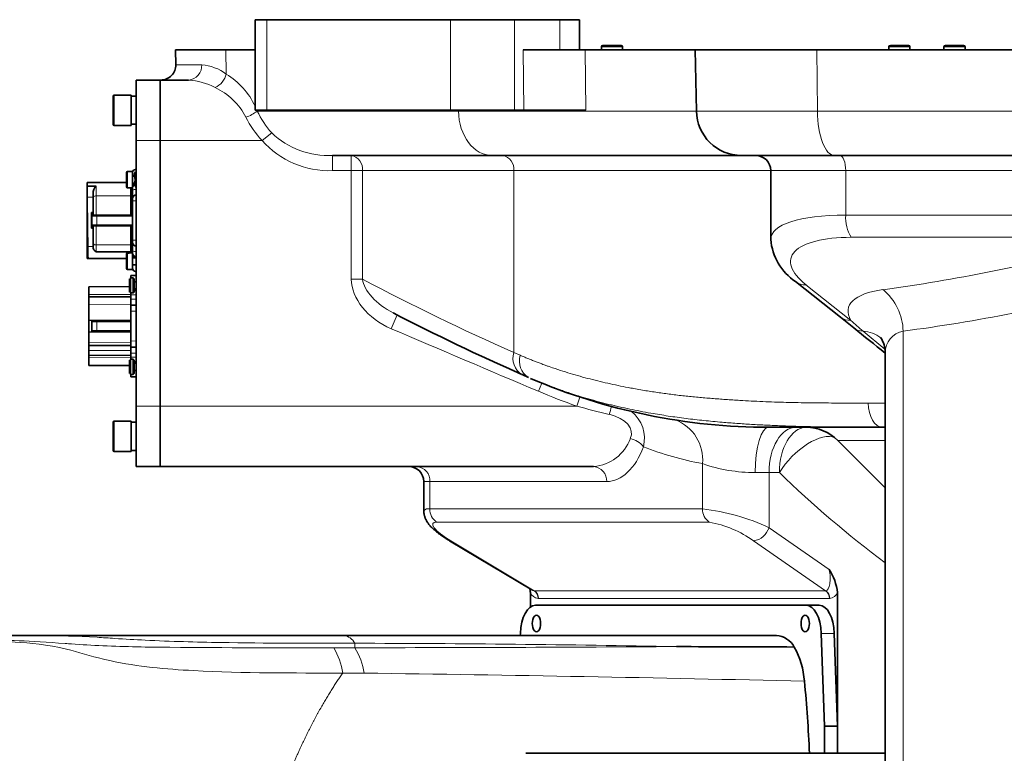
# Model space of a CAD drawing. Header units: millimetres. Extents: x 87 to 4373, y 75 to 3526.
# Tile 7 of 19: x 1019 to 1345, y 2410 to 2653. Entities that reach past the tile are written whole.
import ezdxf

# ---------------------------------------------------------------- set-up
doc = ezdxf.new("R2010")
doc.units = ezdxf.units.MM
doc.header["$MEASUREMENT"] = 0
doc.layers.add('图层0000', color=7, linetype='Continuous', lineweight=25)
doc.layers.add('图层1', color=7, linetype='Continuous', lineweight=35)

msp = doc.modelspace()

# ---------------------------------------------------------------- linework, layer by layer
at = {"layer": '图层0000', "color": 251, "linetype": 'Continuous', "lineweight": 18}
for p, q in [((1100.524, 2653.328), (1100.524, 2623.328)), ((1161.302, 2623.328), (1161.302, 2653.328)), ((1182.495, 2653.328), (1182.495, 2623.328)), ((1197.518, 2643.328), (1197.518, 2653.328)), ((1087.075, 2635.325), (1086.971, 2643.328)), ((1185.649, 2623.328), (1185.391, 2643.328)), ((1206.16, 2623.328), (1205.902, 2643.328)), ((1211.313, 2644.328), (1218.313, 2644.328)), ((1282.815, 2623.066), (1282.68, 2643.328)), ((1306.476, 2644.328), (1313.476, 2644.328)), ((1324.715, 2644.328), (1331.715, 2644.328)), ((1070.361, 2638.416), (1078.924, 2638.416)), ((1049.915, 2618.328), (1049.915, 2628.328)), ((1097.287, 2623.066), (1097.18, 2623.328)), ((1163.953, 2623.066), (1097.287, 2623.066)), ((1163.953, 2623.066), (1163.95, 2623.328)), ((1242.74, 2623.066), (1163.953, 2623.066)), ((1242.74, 2623.066), (1282.815, 2623.066)), ((1282.815, 2623.066), (1485.596, 2623.066)), ((1102.136, 2615.828), (1098.918, 2613.328)), ((1065.215, 2613.328), (1057.215, 2613.328)), ((1098.918, 2613.328), (1065.215, 2613.328)), ((1122.225, 2603.328), (1122.225, 2608.328)), ((1128.48, 2603.328), (1128.48, 2608.328)), ((1054.315, 2597.615), (1054.315, 2603.041)), ((1128.48, 2603.328), (1122.225, 2603.328)), ((1128.48, 2567.35), (1128.48, 2603.328)), ((1132.196, 2603.328), (1128.48, 2603.328)), ((1132.196, 2603.328), (1132.197, 2567.352)), ((1182.269, 2603.328), (1132.196, 2603.328)), ((1182.269, 2543.089), (1182.269, 2603.328)), ((1267.386, 2603.328), (1182.269, 2603.328)), ((1292.182, 2603.328), (1267.386, 2603.328)), ((1292.182, 2588.58), (1292.182, 2603.328)), ((1481.624, 2603.328), (1292.182, 2603.328)), ((1044.015, 2598.224), (1041.117, 2598.224)), ((1044.015, 2594.928), (1044.015, 2598.224)), ((1041.138, 2594.527), (1043.015, 2594.527)), ((1044.015, 2588.578), (1044.015, 2594.928)), ((1044.015, 2594.928), (1055.515, 2594.928)), ((1056.015, 2595.153), (1055.515, 2594.928)), ((1057.265, 2593.328), (1056.016, 2593.328)), ((1043.015, 2589.398), (1042.485, 2589.398)), ((1042.661, 2588.47), (1042.661, 2585.186)), ((1044.155, 2585.278), (1044.155, 2588.378)), ((1292.182, 2588.58), (1481.624, 2588.58)), ((1042.485, 2584.259), (1043.015, 2584.259)), ((1044.015, 2585.078), (1044.015, 2578.728)), ((1056.016, 2580.328), (1057.265, 2580.328)), ((1480.847, 2581.24), (1294.014, 2581.24)), ((1041.315, 2578.228), (1043.015, 2578.228)), ((1055.515, 2578.728), (1044.015, 2578.728)), ((1044.015, 2578.728), (1044.015, 2576.468)), ((1054.315, 2570.615), (1054.315, 2576.041)), ((1056.015, 2578.503), (1055.515, 2578.728)), ((1132.197, 2567.35), (1128.48, 2567.35)), ((1279.043, 2565.511), (1293.922, 2553.735)), ((1055.515, 2562.328), (1041.515, 2562.255)), ((1057.215, 2562.163), (1055.515, 2562.154)), ((1055.515, 2560.752), (1057.215, 2560.803)), ((1041.515, 2558.905), (1055.515, 2558.978)), ((1055.515, 2556.754), (1057.215, 2556.805)), ((1042.661, 2553.47), (1042.661, 2550.186)), ((1044.155, 2550.278), (1044.155, 2553.378)), ((1143.635, 2555.521), (1141.692, 2550.968)), ((1297.929, 2550.136), (1305.169, 2544.181)), ((1311.214, 2550.139), (1311.214, 2366.04)), ((1057.215, 2546.852), (1055.515, 2546.903)), ((1055.515, 2546.278), (1041.515, 2546.352)), ((1055.515, 2543.778), (1041.515, 2543.852)), ((1041.515, 2543.748), (1055.515, 2543.675)), ((1041.515, 2541.402), (1055.515, 2541.328)), ((1055.515, 2542.905), (1057.215, 2542.853)), ((1055.515, 2541.503), (1057.215, 2541.493)), ((1182.269, 2543.089), (1184.422, 2542.158)), ((1191.597, 2532.959), (1190.441, 2530.229)), ((1204.189, 2528.343), (1203.135, 2525.328)), ((1057.215, 2525.328), (1065.215, 2525.328)), ((1065.215, 2525.328), (1203.135, 2525.328)), ((1299.676, 2526.328), (1305.241, 2526.328)), ((1049.915, 2510.328), (1049.915, 2520.328)), ((1305.241, 2513.935), (1289.608, 2513.935)), ((1244.781, 2491.27), (1244.781, 2506.275)), ((1266.798, 2503.328), (1262.231, 2503.328)), ((1270.23, 2503.328), (1266.798, 2503.328)), ((1266.798, 2503.328), (1266.798, 2485.038)), ((1154.501, 2500.328), (1152.492, 2500.328)), ((1213.038, 2500.328), (1154.501, 2500.328)), ((1154.501, 2500.328), (1154.501, 2491.27)), ((1154.501, 2491.27), (1244.781, 2491.27)), ((1247.008, 2486.899), (1156.728, 2486.899)), ((1266.798, 2485.038), (1286.758, 2471.256)), ((1161.481, 2480.667), (1188.995, 2464.186)), ((1285.557, 2464.186), (1261.687, 2480.667)), ((1188.995, 2464.186), (1189.089, 2464.186)), ((1189.089, 2464.186), (1285.462, 2464.186)), ((1285.462, 2464.186), (1285.557, 2464.186)), ((1190.331, 2461.563), (1190.426, 2461.563)), ((1190.426, 2461.563), (1286.799, 2461.563)), ((1286.799, 2461.563), (1286.893, 2461.563)), ((1288.428, 2450.05), (1284.098, 2450.05)), ((1129.623, 2446.775), (1129.692, 2445.294))]:
    msp.add_line(p, q, dxfattribs=at)
msp.add_circle((1041.116, 2598.122), 0.102, dxfattribs=at)
for centre, radius, start, end in [((1074.221, 2638.033), 4.719, 274.41475, 4.65195), ((1077.471, 2622.288), 16.193, 53.6217, 84.85174), ((1080.628, 2636.906), 6.638, 294.30212, 346.22563), ((1074.067, 2614.145), 24.855, 25.03456, 58.44399), ((1073.295, 2611.941), 21.426, 61.98217, 86.55109), ((1074.064, 2610.956), 21.964, 27.35664, 64.96186), ((1090.038, 2631.986), 11.494, 287.90612, 309.10075), ((1129.3, 2639.27), 35.88, 206.8464, 220.79329), ((1121.031, 2634.352), 30.512, 205.84901, 223.55423), ((1120.99, 2635.676), 27.375, 226.46998, 272.58517), ((1121.115, 2632.901), 29.593, 221.40547, 272.15055), ((1127.727, 2603.888), 4.504, 352.86154, 80.37381), ((1177.8, 2603.888), 4.504, 352.86153, 80.37386), ((1041.101, 2598.225), 0.0157, 358.52018, 13.16096), ((230.274, 2591.75), 810.868, 0.196226, 0.457494), ((1056.928, 2594.594), 2.501, 83.41294, 111.41262), ((1041.076, 2599.857), 5.331, 269.3404, 270.66083), ((2446.19, 2601.639), 1405.07, 180.290032, 180.954692), ((1043.815, 2594.035), 0.915, 77.41507, 151.0404), ((1304.435, 2587.739), 12.282, 176.07284, 211.94979), ((1043.815, 2579.621), 0.915, 208.9593, 282.58505), ((1041.165, 2582.602), 4.376, 268.03602, 271.96441), ((1102.989, 2577.985), 61.675, 179.77379, 183.49194), ((1056.957, 2579.195), 2.635, 249.04633, 276.70363), ((1228.477, 3125.065), 566.295, 277.71959, 285.04563), ((1527.344, 3319.027), 849.208, 242.26958, 246.024353), ((1278.755, 2570.715), 5.212, 232.44858, 273.1755), ((1292.75, 2549.69), 18.47, 1.39388, 50.31043), ((1234.198, 3131.433), 586.373, 277.547177, 284.764241), ((1293.614, 2558.944), 5.217, 232.47876, 273.3875), ((1339.469, 2600.405), 65.212, 225.69812, 230.43208), ((9602.943, 22372.45), 21551.889, 246.883682, 247.0245218), ((1298.036, 2555.244), 5.109, 231.98653, 268.80068), ((1297.48, 2539.907), 10.239, 51.67517, 87.48528), ((1312.49, 2543.003), 7.249, 100.13881, 180.36492), ((1188.286, 2541.16), 6.318, 162.21715, 238.61395), ((1190.437, 2540.222), 6.32, 162.1601, 238.71141), ((1272.396, 2723.616), 210.036, 247.03337, 250.74614), ((1267.853, 2757.144), 240.68, 254.40151, 257.03718), ((1304.606, 2496.124), 94.525, 162.07788, 163.73545), ((1214.237, 2514.681), 11.321, 345.65148, 51.59908), ((1230.94, 2507.669), 13.91, 354.24832, 70.04808), ((1207.611, 2519.403), 14.118, 274.45799, 339.96678), ((1219.182, 2507.012), 7.742, 38.92649, 77.36885), ((1264.224, 2611.263), 106.772, 248.56533, 259.50821), ((1149.81, 2500.641), 4.701, 356.18874, 85.59805), ((1208.347, 2500.641), 4.701, 356.18874, 85.59805), ((1262.011, 2555.162), 51.834, 250.5846, 270.24287), ((1515.939, 2755.891), 352.364, 225.78808, 233.27651), ((1153.955, 2489.658), 1.702, 71.29883, 149.34601), ((1159.663, 2491.148), 5.164, 178.64233, 235.36193), ((1249.943, 2491.148), 5.164, 178.64233, 235.36193), ((1237.28, 2422.765), 68.914, 64.6379, 83.75125), ((1240.971, 2452.281), 35.141, 53.87878, 80.10802), ((1260.577, 2487.14), 6.568, 279.73036, 341.33119), ((1161.365, 2481.377), 0.719, 240.86616, 279.31675), ((1190.833, 2464.852), 3.327, 202.43862, 261.32625), ((1189.144, 2465.88), 1.701, 237.36335, 264.95688), ((1187.234, 2461.636), 3.098, 358.64233, 55.36193), ((1187.328, 2461.636), 3.098, 358.64233, 55.36193), ((1283.701, 2461.636), 3.098, 358.64233, 55.36193), ((1283.796, 2461.636), 3.098, 358.64233, 55.36193), ((1286.392, 2464.852), 3.327, 278.67375, 337.56138), ((1020.55, 2434.348), 15.027, 90.00283, 97.23728), ((1125.323, 2444.583), 4.827, 27.00343, 83.0258), ((1118.959, -3769.68), 6216.464, 88.9199656, 89.9017123), ((1112.023, 22030.526), 19585.239, 270.0516898, 270.3630817), ((1123.655, 5736.899), 3291.61, 269.982502, 270.105077), ((1102.238, 2433.318), 23.663, 8.75767, 30.39101), ((1109.426, 2433.25), 23.575, 8.89576, 30.72414), ((1124.611, 1163.846), 1273.075, 89.635174, 89.954348), ((921.062, -13101.92), 15540.257, 88.6819376, 89.2196162)]:
    msp.add_arc(centre, radius, start, end, dxfattribs=at)
for centre, major_axis, ratio, start_param, end_param in [((1175.099, 2623.328), (0, -15), 0.7431448, 4.7298423, 6.2831853), ((1288.515, 2623.328), (0, -15), 0.3800923, 4.7298423, 6.2831853), ((1290.282, 2603.328), (0, -5), 0.3800923, 1.5707963, 3.1415927), ((1311.174, 2574.615), (-43.716, 6.561), 0.2820691, 5.2037554, 6.3319015), ((1312.27, 2566.066), (-38.262, 8.046), 0.3366528, 5.279573, 6.8781048), ((1145.833, 2563.33), (-16.279, 8.526), 0.70489, 0.353936, 1.6834697), ((1145.783, 2563.366), (-13.122, 6.869), 0.5375708, 0.3552122, 1.5891302), ((1328.715, 2549.964), (-35.644, 7.769), 0.3391645, 5.5289384, 6.5888896), ((1304.447, 2526.328), (0, 8), 0.596386, 1.5707963, 3.1415926), ((1210.212, 2516.668), (11.042, -0.607), 0.581772, 6.0462147, 7.5482549), ((1266.691, 2503.328), (0, 15), 0.2973219, 0, 1.5707963), ((1275.826, 2503.328), (0, 15), 0.601815, 0, 1.5707963), ((1279.257, 2503.328), (0, 15), 0.601815, 0.0283157, 1.5707951), ((1279.257, 2503.328), (10.352, 10.855), 0.4787628, 0.1679413, 1.999115), ((1213.038, 2525.33), (0.001, -25.002), 0.5773314, 0, 1.0025531), ((1165.388, 2481.344), (-9.934, 5.095), 0.2228096, 5.873337, 7.5664016), ((1284.538, 2470.707), (1.098, -6.512), 0.3455284, 0, 1.596952)]:
    msp.add_ellipse(centre, major_axis=major_axis, ratio=ratio, start_param=start_param, end_param=end_param, dxfattribs=at)
for points, degree, knots in [([(1056.878, 2600.328), (1056.835, 2601.635), (1056.764, 2603.446), (1056.694, 2602.186), (1056.668, 2601.478)], 3, [0.5, 0.5, 0.5, 0.5, 0.75999984, 0.92046716, 0.92046716, 0.92046716, 0.92046716]), ([(1056.953, 2602.928), (1056.973, 2602.928), (1057.036, 2602.105), (1057.12, 2598.551), (1057.183, 2597.728), (1057.203, 2597.728)], 3, [0.24991714, 0.24991714, 0.24991714, 0.24991714, 0.37000008, 0.62999992, 0.75008287, 0.75008287, 0.75008287, 0.75008287]), ([(1184.422, 2542.158), (1194.952, 2537.647), (1222.7, 2530.306), (1258.997, 2526.703), (1289.014, 2526.315), (1299.676, 2526.328)], 2, [0, 0, 0, 0.2073411, 0.5119533, 0.8309845, 1, 1, 1]), ([(1304.447, 2518.328), (1293.774, 2518.315), (1272.508, 2518.651), (1253.189, 2519.718), (1229.317, 2522.222), (1200.842, 2528.989), (1187.855, 2534.519)], 2, [0.00000179, 0.00000179, 0.00000179, 0.16707817, 0.3404179, 0.48467848, 0.74303608, 0.9933289, 0.9933289, 0.9933289]), ([(1018.657, 2449.255), (1021.333, 2449.255), (1027.662, 2449.262), (1038.885, 2449.189), (1051.482, 2448.266), (1065.633, 2447.476), (1092.389, 2446.763), (1114.961, 2446.758), (1129.623, 2446.775)], 3, [0, 0, 0, 0, 0.01584034, 0.0376208, 0.04356093, 0.05346114, 0.07920169, 0.12672269, 0.12672269, 0.12672269, 0.12672269]), ([(1125.626, 2436.921), (1109.316, 2436.925), (1084.217, 2436.794), (1057.203, 2439.02), (1042.743, 2442.338), (1031.237, 2446.08), (1016.212, 2447.48), (1008.6, 2447.382), (1004.927, 2447.382)], 3, [0, 0, 0, 0, 0.05277332, 0.08135887, 0.08355776, 0.09675109, 0.11873997, 0.14072886, 0.14072886, 0.14072886, 0.14072886]), ([(1122.65, 2445.289), (1104.785, 2445.293), (1079.842, 2445.244), (1053.838, 2445.613), (1042.661, 2446.093), (1038.503, 2446.339), (1028.323, 2447.12), (1017.085, 2447.805), (1010.359, 2447.759), (1006.872, 2447.759)], 3, [0, 0, 0, 0, 0.05841507, 0.08136385, 0.08136385, 0.09179511, 0.09388137, 0.11265764, 0.13351975, 0.13351975, 0.13351975, 0.13351975])]:
    msp.add_open_spline(points, degree=degree, knots=knots, dxfattribs=at)
msp.add_open_spline([(1099.749, 2381.192), (1102.95, 2391.157), (1106.317, 2400.454), (1109.849, 2409.083), (1113.545, 2417.044), (1117.407, 2424.338), (1121.434, 2430.963), (1125.626, 2436.921)], degree=7, dxfattribs=at)
at = {"layer": '图层1', "color": 7, "linetype": 'Continuous', "lineweight": 35}
for p, q in [((1100.524, 2653.328), (1096.587, 2653.328)), ((1096.587, 2653.328), (1096.587, 2623.328)), ((1161.302, 2653.328), (1100.524, 2653.328)), ((1182.495, 2653.328), (1161.302, 2653.328)), ((1197.518, 2653.328), (1182.495, 2653.328)), ((1197.518, 2653.328), (1204.012, 2653.328)), ((1204.012, 2653.328), (1204.012, 2643.328)), ((1217.813, 2644.828), (1211.813, 2644.828)), ((1312.976, 2644.828), (1306.976, 2644.828)), ((1331.215, 2644.828), (1325.215, 2644.828)), ((1086.971, 2643.328), (1070.275, 2643.328)), ((1070.275, 2643.328), (1070.361, 2638.416)), ((1096.587, 2643.328), (1086.971, 2643.328)), ((1205.902, 2643.328), (1185.391, 2643.328)), ((1205.902, 2643.328), (1242.386, 2643.328)), ((1211.313, 2644.328), (1211.313, 2643.328)), ((1218.313, 2643.328), (1218.313, 2644.328)), ((1282.68, 2643.328), (1242.386, 2643.328)), ((1242.386, 2643.328), (1242.74, 2623.066)), ((1485.653, 2643.328), (1282.68, 2643.328)), ((1306.476, 2644.328), (1306.476, 2643.328)), ((1313.476, 2643.328), (1313.476, 2644.328)), ((1324.715, 2644.328), (1324.715, 2643.328)), ((1331.715, 2643.328), (1331.715, 2644.328)), ((1065.215, 2633.328), (1057.215, 2633.328)), ((1057.215, 2633.328), (1057.215, 2613.328)), ((1065.215, 2633.328), (1074.584, 2633.328)), ((1065.215, 2633.328), (1065.215, 2613.328)), ((1065.215, 2613.328), (1065.215, 2633.328)), ((1055.615, 2628.328), (1049.915, 2628.328)), ((1055.615, 2628.328), (1055.615, 2618.328)), ((1049.615, 2628.028), (1049.615, 2618.628)), ((1055.615, 2627.978), (1057.215, 2627.978)), ((1096.587, 2623.328), (1100.524, 2623.328)), ((1100.524, 2623.328), (1161.302, 2623.328)), ((1161.302, 2623.328), (1182.495, 2623.328)), ((1182.495, 2623.328), (1185.649, 2623.328)), ((1185.649, 2623.328), (1206.16, 2623.328)), ((1055.615, 2618.328), (1049.915, 2618.328)), ((1055.615, 2618.678), (1057.215, 2618.678)), ((1057.215, 2613.328), (1057.215, 2525.328)), ((1065.215, 2613.328), (1065.215, 2525.328)), ((1065.215, 2525.328), (1065.215, 2613.328)), ((1175.099, 2608.328), (1122.225, 2608.328)), ((1257.737, 2608.328), (1175.099, 2608.328)), ((1288.515, 2608.328), (1257.737, 2608.328)), ((1483.179, 2608.328), (1288.515, 2608.328)), ((1054.015, 2602.737), (1054.015, 2600.3)), ((1054.315, 2603.041), (1054.915, 2603.041)), ((1054.915, 2603.041), (1054.915, 2603.078)), ((1056.015, 2603.078), (1054.915, 2603.078)), ((1056.015, 2603.078), (1056.015, 2597.578)), ((1057.215, 2602.928), (1056.953, 2602.928)), ((1057.215, 2603.728), (1057.015, 2603.728)), ((1267.386, 2580.574), (1267.386, 2603.328)), ((1041.014, 2598.128), (1041.015, 2599.428)), ((1041.015, 2599.428), (1054.015, 2599.428)), ((1054.015, 2600.3), (1054.015, 2597.92)), ((1056.015, 2601.478), (1056.801, 2601.478)), ((1056.015, 2599.178), (1056.918, 2599.178)), ((1056.932, 2598.828), (1056.015, 2598.828)), ((1056.879, 2600.286), (1056.878, 2600.328)), ((1041.015, 2594.527), (1041.015, 2598.122)), ((1041.117, 2598.228), (1044.015, 2598.228)), ((1043.015, 2595.709), (1043.015, 2594.478)), ((1054.915, 2597.615), (1054.315, 2597.615)), ((1054.915, 2597.578), (1054.915, 2597.615)), ((1054.915, 2597.578), (1056.015, 2597.578)), ((1055.515, 2594.928), (1055.515, 2597.578)), ((1056.015, 2596.922), (1056.015, 2597.578)), ((1056.015, 2596.922), (1056.015, 2594.328)), ((1041.015, 2578.228), (1041.015, 2594.527)), ((1043.015, 2594.478), (1043.015, 2588.749)), ((1055.515, 2594.928), (1055.515, 2588.578)), ((1056.015, 2593.328), (1056.015, 2594.328)), ((1056.016, 2593.328), (1056.016, 2580.328)), ((1042.46, 2589.216), (1042.46, 2584.44)), ((1042.478, 2589.416), (1043.015, 2589.416)), ((1042.661, 2588.47), (1042.485, 2589.398)), ((1042.661, 2588.47), (1043.856, 2588.47)), ((1044.155, 2588.378), (1042.762, 2588.378)), ((1044.015, 2588.578), (1043.077, 2588.578)), ((1043.856, 2588.47), (1043.836, 2588.578)), ((1055.515, 2588.578), (1044.015, 2588.578)), ((1056.016, 2588.378), (1044.155, 2588.378)), ((1056.015, 2588.578), (1055.515, 2588.578)), ((1042.478, 2584.24), (1043.015, 2584.24)), ((1042.661, 2585.186), (1042.485, 2584.259)), ((1043.856, 2585.186), (1042.661, 2585.186)), ((1042.762, 2585.278), (1044.155, 2585.278)), ((1043.015, 2579.178), (1043.015, 2584.907)), ((1043.077, 2585.078), (1044.015, 2585.078)), ((1043.836, 2585.078), (1043.856, 2585.186)), ((1044.015, 2585.078), (1055.515, 2585.078)), ((1044.155, 2585.278), (1056.016, 2585.278)), ((1055.515, 2585.078), (1056.015, 2585.078)), ((1055.515, 2585.078), (1055.515, 2578.728)), ((1043.015, 2579.178), (1043.015, 2578.159)), ((1056.015, 2579.328), (1056.015, 2580.328)), ((1056.015, 2576.735), (1056.015, 2579.328)), ((1056.04, 2579.328), (1056.015, 2579.328)), ((1041.015, 2574.641), (1041.015, 2578.228)), ((1044.015, 2576.468), (1055.515, 2576.468)), ((1054.315, 2576.041), (1054.915, 2576.041)), ((1054.915, 2576.041), (1054.915, 2576.078)), ((1056.015, 2576.078), (1054.915, 2576.078)), ((1055.515, 2578.728), (1055.515, 2576.468)), ((1055.515, 2576.468), (1056.015, 2576.129)), ((1055.515, 2576.468), (1055.515, 2576.078)), ((1056.015, 2576.078), (1056.015, 2576.735)), ((1056.015, 2576.078), (1056.015, 2570.578)), ((1041.015, 2574.642), (1041.015, 2574.717)), ((1041.015, 2574.717), (1041.015, 2574.642)), ((1041.015, 2574.228), (1041.015, 2574.641)), ((1041.429, 2574.228), (1041.015, 2574.228)), ((1041.515, 2574.228), (1041.429, 2574.228)), ((1054.015, 2574.228), (1041.429, 2574.228)), ((1041.429, 2574.228), (1041.515, 2574.228)), ((1054.015, 2575.737), (1054.015, 2573.3)), ((1054.015, 2573.3), (1054.015, 2570.92)), ((1056.015, 2574.828), (1057.215, 2574.828)), ((1056.015, 2574.478), (1057.215, 2574.478)), ((1054.915, 2570.615), (1054.315, 2570.615)), ((1054.915, 2570.578), (1054.915, 2570.615)), ((1054.915, 2570.578), (1056.015, 2570.578)), ((1056.015, 2572.178), (1057.215, 2572.178)), ((1057.215, 2569.928), (1057.015, 2569.928)), ((1055.015, 2565.328), (1055.015, 2567.528)), ((1055.315, 2565.328), (1055.315, 2567.828)), ((1055.315, 2567.828), (1056.215, 2567.828)), ((1057.215, 2568.628), (1055.515, 2568.628)), ((1055.515, 2568.628), (1055.515, 2567.828)), ((1056.215, 2567.828), (1056.215, 2565.328)), ((1056.215, 2567.828), (1056.515, 2567.528)), ((1056.515, 2567.528), (1056.515, 2565.328)), ((1056.515, 2566.528), (1057.215, 2566.528)), ((1275.578, 2566.583), (1290.437, 2554.806)), ((1041.515, 2564.855), (1055.015, 2564.926)), ((1041.515, 2562.255), (1041.515, 2564.855)), ((1055.015, 2563.128), (1055.015, 2565.328)), ((1055.315, 2562.828), (1055.315, 2565.328)), ((1055.315, 2562.828), (1056.215, 2562.828)), ((1055.515, 2562.828), (1055.515, 2562.154)), ((1056.215, 2565.328), (1056.215, 2562.828)), ((1056.215, 2562.828), (1056.515, 2563.128)), ((1056.515, 2565.328), (1056.515, 2563.128)), ((1056.515, 2564.128), (1057.215, 2564.128)), ((1057.215, 2563.663), (1056.515, 2563.659)), ((1041.515, 2562.255), (1041.515, 2561.505)), ((1041.515, 2561.505), (1055.515, 2561.578)), ((1041.515, 2558.905), (1041.515, 2561.505)), ((1055.515, 2562.154), (1055.515, 2560.752)), ((1055.515, 2560.752), (1055.515, 2558.753)), ((1041.515, 2553.723), (1041.515, 2558.905)), ((1057.215, 2558.804), (1055.515, 2558.753)), ((1055.515, 2558.753), (1055.515, 2556.754)), ((1055.515, 2556.754), (1055.515, 2546.903)), ((1055.515, 2553.791), (1041.515, 2553.723)), ((1041.515, 2553.723), (1041.515, 2549.933)), ((1042.515, 2549.928), (1042.515, 2553.728)), ((1042.661, 2553.47), (1042.612, 2553.729)), ((1043.856, 2553.47), (1042.661, 2553.47)), ((1044.155, 2553.378), (1042.762, 2553.378)), ((1043.856, 2553.47), (1043.806, 2553.734)), ((1055.515, 2553.378), (1044.155, 2553.378)), ((1041.515, 2546.352), (1041.515, 2549.933)), ((1041.515, 2549.933), (1055.515, 2549.866)), ((1042.612, 2549.928), (1042.661, 2550.186)), ((1043.856, 2550.186), (1042.661, 2550.186)), ((1042.762, 2550.278), (1044.155, 2550.278)), ((1044.155, 2550.278), (1055.515, 2550.278)), ((1055.515, 2546.903), (1055.515, 2544.904)), ((1041.515, 2546.352), (1041.515, 2545.452)), ((1041.515, 2545.452), (1055.515, 2545.378)), ((1041.515, 2543.852), (1041.515, 2545.452)), ((1041.515, 2543.852), (1041.515, 2543.748)), ((1041.515, 2542.152), (1041.515, 2543.748)), ((1055.515, 2544.904), (1055.515, 2542.905)), ((1057.215, 2544.852), (1055.515, 2544.904)), ((1055.515, 2542.078), (1041.515, 2542.152)), ((1041.515, 2542.152), (1041.515, 2541.402)), ((1041.515, 2538.802), (1041.515, 2541.402)), ((1055.015, 2538.328), (1055.015, 2540.528)), ((1055.315, 2538.328), (1055.315, 2540.828)), ((1055.315, 2540.828), (1056.215, 2540.828)), ((1055.515, 2542.905), (1055.515, 2541.503)), ((1055.515, 2540.828), (1055.515, 2541.503)), ((1056.215, 2540.828), (1056.215, 2538.328)), ((1056.215, 2540.828), (1056.515, 2540.528)), ((1056.515, 2540.528), (1056.515, 2538.328)), ((1305.241, 2542.956), (1305.241, 2366.04)), ((1041.515, 2538.802), (1055.015, 2538.731)), ((1055.015, 2536.128), (1055.015, 2538.328)), ((1055.315, 2535.828), (1055.315, 2538.328)), ((1056.215, 2538.328), (1056.215, 2535.828)), ((1057.215, 2539.994), (1056.515, 2539.998)), ((1056.515, 2539.528), (1057.215, 2539.528)), ((1056.515, 2538.328), (1056.515, 2536.128)), ((1056.515, 2537.128), (1057.215, 2537.128)), ((1055.315, 2535.828), (1056.215, 2535.828)), ((1055.515, 2535.028), (1055.515, 2535.828)), ((1057.215, 2535.028), (1055.515, 2535.028)), ((1056.215, 2535.828), (1056.515, 2536.128)), ((1185.034, 2535.749), (1187.162, 2534.818)), ((1057.215, 2525.328), (1057.215, 2505.328)), ((1065.215, 2525.328), (1065.215, 2505.328)), ((1065.215, 2505.328), (1065.215, 2525.328)), ((1049.615, 2520.028), (1049.615, 2510.628)), ((1055.615, 2520.328), (1049.915, 2520.328)), ((1055.615, 2520.328), (1055.615, 2510.328)), ((1055.615, 2519.978), (1057.215, 2519.978)), ((1304.447, 2518.328), (1266.685, 2518.328)), ((1305.241, 2518.328), (1304.447, 2518.328)), ((1289.608, 2513.935), (1305.241, 2498.302)), ((1055.615, 2510.678), (1057.215, 2510.678)), ((1055.615, 2510.328), (1049.915, 2510.328)), ((1065.215, 2505.328), (1057.215, 2505.328)), ((1065.215, 2505.328), (1208.708, 2505.328)), ((1152.492, 2500.328), (1152.492, 2490.527)), ((1161.015, 2480.748), (1188.225, 2464.449)), ((1187.758, 2458.781), (1187.758, 2463.582)), ((1289.467, 2463.582), (1289.467, 2419.374)), ((1189.455, 2459.374), (1279.109, 2459.374)), ((1279.109, 2459.374), (1283.439, 2459.374)), ((1010.841, 2449.374), (1020.549, 2449.374)), ((1125.909, 2449.374), (1020.549, 2449.374)), ((1269.243, 2449.374), (1125.909, 2449.374)), ((1184.443, 2449.374), (1184.466, 2450.05)), ((1284.098, 2450.05), (1285.136, 2419.374)), ((1289.467, 2419.374), (1288.428, 2450.05)), ((1285.136, 2419.374), (1289.467, 2419.374)), ((1285.136, 2419.374), (1285.136, 2410.328)), ((1289.467, 2410.328), (1289.467, 2419.374)), ((1305.241, 2410.328), (1186.293, 2410.328))]:
    msp.add_line(p, q, dxfattribs=at)
for centre, radius, start, end in [((1211.813, 2644.328), 0.5, 90, 180), ((1217.813, 2644.328), 0.5, 0, 90), ((1306.976, 2644.328), 0.5, 90, 180), ((1312.976, 2644.328), 0.5, 0, 90), ((1325.215, 2644.328), 0.5, 90, 180), ((1331.215, 2644.328), 0.5, 0, 90), ((1065.362, 2638.328), 5, 270, 1.00011), ((1049.915, 2628.028), 0.3, 90, 180), ((1257.737, 2623.328), 15, 181.00001, 270), ((1049.915, 2618.628), 0.3, 180, 270), ((1262.386, 2603.328), 5, 0, 90), ((1054.317, 2602.739), 0.303, 90.48696, 180.38727), ((1057.015, 2602.728), 1, 90, 180), ((1058.122, 2601.945), 1.528, 139.94557, 197.79962), ((1057.265, 2597.578), 1.25, 92.29244, 180), ((1060.412, 2599.433), 3.634, 166.43772, 207.98703), ((1041.115, 2598.128), 0.101, 89.9368, 179.92425), ((1045.55, 2596.157), 2.575, 126.61151, 190.03094), ((1054.317, 2597.918), 0.303, 179.61811, 269.50764), ((1066.923, 2593.592), 10.91, 176.2387, 181.38704), ((1056.027, 2593.785), 0.543, 88.66828, 91.33172), ((1057.265, 2594.078), 1.25, 92.29244, 169.40668), ((1043.045, 2589.266), 0.587, 165.16601, 184.87185), ((1042.46, 2589.399), 0.0248, 358.2814, 45.12596), ((1042.855, 2588.583), 0.224, 210.04582, 245.6274), ((1043.308, 2588.759), 0.293, 181.92527, 218.06486), ((1044.221, 2588.503), 0.366, 185.05649, 199.85153), ((1043.045, 2584.391), 0.587, 175.12815, 194.83399), ((1042.46, 2584.258), 0.0248, 314.87404, 1.7186), ((1042.855, 2585.074), 0.224, 114.3726, 149.95418), ((1043.303, 2584.899), 0.288, 141.60533, 178.40479), ((1044.221, 2585.154), 0.366, 160.14847, 174.94351), ((1066.942, 2580.065), 10.929, 178.61745, 183.75681), ((1057.265, 2579.578), 1.25, 190.59332, 267.70756), ((1285.867, 2582.001), 18.536, 184.42056, 236.28517), ((1044.544, 2577.922), 1.548, 171.19243, 249.99922), ((1054.317, 2575.739), 0.303, 90.48696, 180.38727), ((1057.265, 2576.078), 1.25, 180, 270), ((1041.428, 2574.642), 0.414, 180.06703, 270.02649), ((1054.317, 2570.918), 0.303, 179.61811, 269.50764), ((1057.015, 2570.928), 1, 180, 270), ((1042.855, 2553.582), 0.224, 210.01639, 245.65683), ((1044.22, 2553.502), 0.365, 185.0301, 199.87792), ((1514.469, 3278.882), 812.881, 242.754712, 246.089065), ((934.377, 2108.207), 571.164, 50.86203, 51.43568), ((1042.855, 2550.074), 0.224, 114.34166, 149.98512), ((1044.22, 2550.154), 0.365, 160.12208, 174.9699), ((-1731.325, -1233.317), 4845.687, 51.196355, 51.353238), ((1296.714, 2543.214), 8.531, 358.2757, 34.48459), ((1266.685, 2718.328), 200, 246.78698, 270), ((1049.915, 2520.028), 0.3, 90, 180), ((1279.001, 2503.328), 15, 45, 90), ((1049.915, 2510.628), 0.3, 180, 270), ((1147.492, 2500.328), 5, 0, 90), ((1271.594, 2461.59), 17.983, 6.35861, 32.51412), ((1181.18, 2463.549), 6.578, 0.28403, 10.9628), ((1188.134, 2464.288), 0.185, 55.20405, 59.80175), ((1268.563, 2441.82), 7.585, 29.36701, 84.85634), ((1250.483, 2432.069), 28.126, 4.39627, 28.61644), ((888.343, 2395.435), 392.106, 2.17675, 5.67735)]:
    msp.add_arc(centre, radius, start, end, dxfattribs=at)
for centre, major_axis, start_param, end_param in [((1189.455, 2449.374), (0, 10), 0, 1.5031785), ((1279.109, 2449.374), (0, 10), 4.7800068, 6.2831853), ((1283.439, 2449.374), (0, 10), 4.7800068, 6.2831853), ((1189.782, 2453.328), (0, 2.75), 0, 3.1415927), ((1189.782, 2453.328), (0, -2.75), 0, 3.1415927), ((1278.782, 2453.328), (0, 2.75), 0, 3.1415927), ((1278.782, 2453.328), (0, -2.75), 0, 3.1415927)]:
    msp.add_ellipse(centre, major_axis=major_axis, ratio=0.5, start_param=start_param, end_param=end_param, dxfattribs=at)
for points, degree in [([(1056.705, 2601.478), (1056.763, 2602.066), (1056.822, 2601.315), (1056.88, 2600.286)], 3), ([(1041.015, 2598.122), (1041.015, 2598.127), (1041.015, 2598.127)], 2), ([(1041.015, 2598.126), (1041.015, 2598.126), (1041.015, 2598.122)], 2), ([(1236.133, 2445.68), (1249.141, 2445.626), (1262.157, 2445.581), (1275.173, 2445.54)], 3)]:
    msp.add_open_spline(points, degree=degree, dxfattribs=at)
for points, weights in [([(1187.165, 2534.817), (1187.16, 2534.819), (1187.155, 2534.821)], [1, 0.999710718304, 0.999422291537]), ([(1266.685, 2518.328), (1266.685, 2518.328), (1266.691, 2518.328)], [0.998454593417, 0.999217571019, 1])]:
    msp.add_rational_spline(points, weights, degree=2, dxfattribs=at)
msp.add_open_spline([(1152.492, 2490.526), (1152.515, 2489.172), (1153.874, 2486.255), (1157.528, 2482.82), (1161.015, 2480.748)], degree=2, knots=[0, 0, 0, 0.1791914, 0.4862014, 1, 1, 1], dxfattribs=at)

doc.saveas('drawing.dxf')
